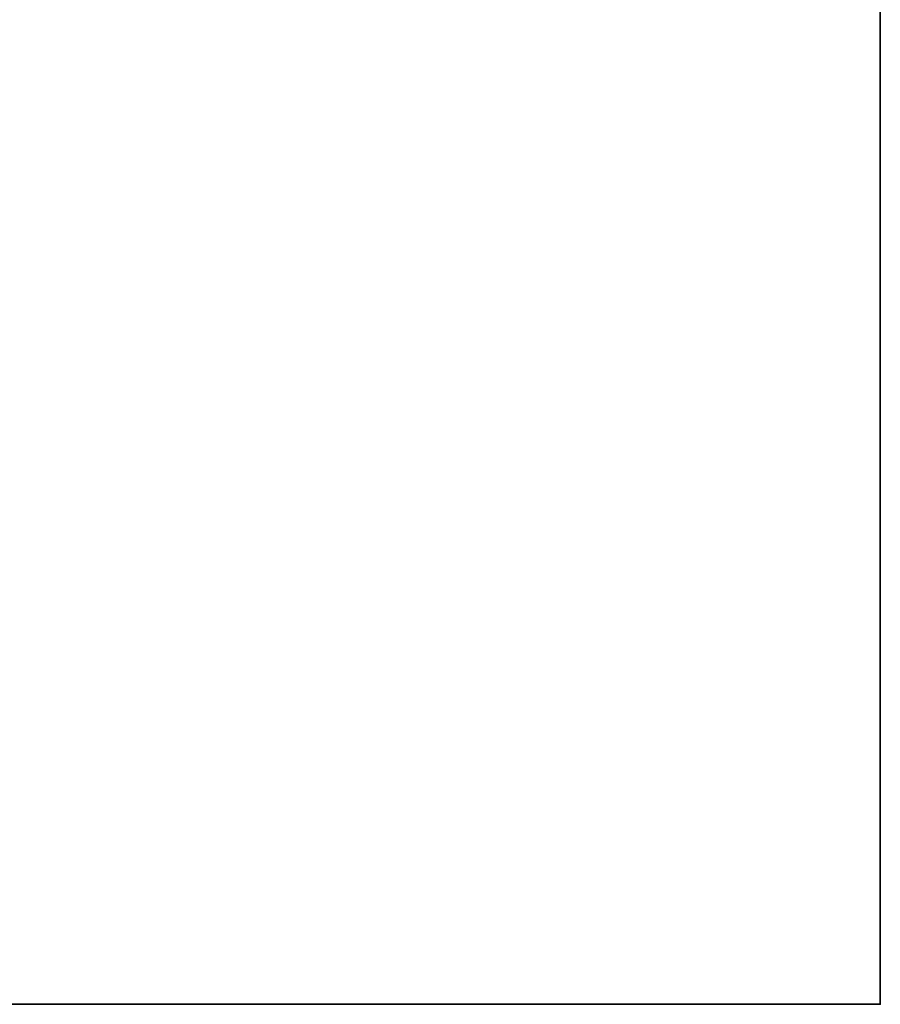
# Model space of a CAD drawing. Header units: millimetres. Extents: x -503 to 6703, y -110 to 249.
# Tile 246 of 256: x 406 to 503, y -9 to 102. Entities that reach past the tile are written whole.
import ezdxf

# ---------------------------------------------------------------- set-up
doc = ezdxf.new("R2010")
doc.units = ezdxf.units.MM
doc.layers.add('151', color=7, linetype='Continuous', true_color=0xffffff)

# ---------------------------------------------------------------- blocks, each defined once
blk = doc.blocks.new('UG_SURFACE_001')
at = {"layer": '151', "color": 252, "linetype": 'Continuous', "lineweight": 35}
for points in [[(502.5, -9.3, 2212.25), (502.5, 230.4, 2212.25), (-502.5, 230.4, 2212.25), (-502.5, -9.3, 2212.25)], [(352.5, -9.3, -7.75), (352.5, 230.4, -7.75), (502.5, 230.4, -7.75), (502.5, -9.3, -7.75)], [(502.5, -9.3, -7.75), (502.5, 230.4, -7.75), (502.5, 230.4, 2212.25), (502.5, -9.3, 2212.25)], [(502.5, -9.3, 2212.25), (-502.5, -9.3, 2212.25), (-352.5, -9.3, 2062.25), (352.5, -9.3, 2062.25)], [(352.5, -9.3, 2062.25), (352.5, -9.3, -7.75), (502.5, -9.3, -7.75), (502.5, -9.3, 2212.25)]]:
    blk.add_3dface(points, dxfattribs=at)

msp = doc.modelspace()

# ---------------------------------------------------------------- linework, layer by layer
at = {"layer": '151', "color": 251, "linetype": 'Continuous', "lineweight": -3, "true_color": 0x636466}
for p, q in [((502.5, -9.3, 2212.25), (502.5, 230.4, 2212.25)), ((502.5, 230.4, -7.75), (502.5, -9.3, -7.75)), ((-502.5, -9.3, 2212.25), (502.5, -9.3, 2212.25)), ((352.5, -9.3, -7.75), (502.5, -9.3, -7.75)), ((502.5, -9.3, 2212.25), (502.5, -9.3, -7.75))]:
    msp.add_line(p, q, dxfattribs=at)

# ---------------------------------------------------------------- block references
msp.add_blockref('UG_SURFACE_001', (0, 0), dxfattribs=at)

doc.saveas('drawing.dxf')
